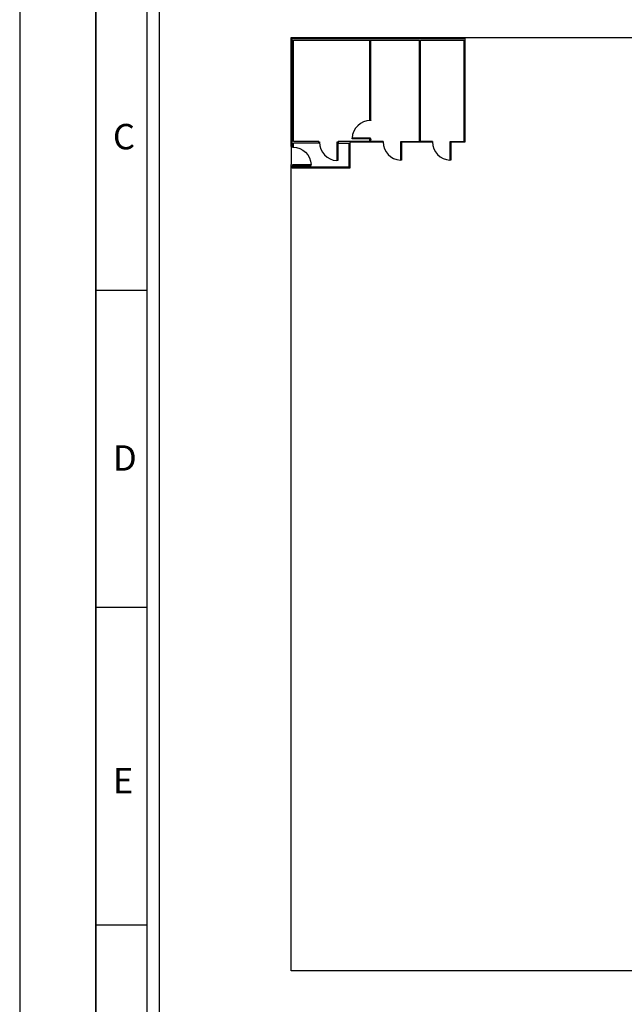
# Model space of a CAD drawing. Header units: millimetres. Extents: x -559 to 10735, y -2326 to 222.
# Tile 256 of 256: x 2376 to 2385, y -1744 to -1729. Entities that reach past the tile are written whole.
import ezdxf

# ---------------------------------------------------------------- set-up
doc = ezdxf.new("R2010")
doc.units = ezdxf.units.MM
doc.header["$LTSCALE"] = 4
for name, color, linetype in [('Extremos da Area Total', 253, 'Continuous'), ('Modelo', 251, 'Continuous'), ('Modificaçoes da Planta Baixa', 255, 'Continuous')]:
    doc.layers.add(name, color=color, linetype=linetype)

# ---------------------------------------------------------------- blocks, each defined once
blk = doc.blocks.new('AUD29D1S-flat-5-flat-1')
at = {"color": 9}
for p, q in [((0.265, 0), (0.239, 0)), ((0.239, 0), (0.239, -0.53)), ((0.265, 0), (0.265, -0.53)), ((0.265, -0.53), (0.239, -0.53))]:
    blk.add_line(p, q, dxfattribs=at)
blk.add_ellipse((0.265, 0), major_axis=(-0.375, 0.375), ratio=1, start_param=0.785398, end_param=2.307564, dxfattribs=at)
blk = doc.blocks.new('AUD29D1S-flat-3-flat-1')
at = {"color": 9}
for p, q in [((0.265, 0), (0.239, 0)), ((0.239, 0), (0.239, -0.53)), ((0.265, 0), (0.265, -0.53)), ((0.265, -0.53), (0.239, -0.53))]:
    blk.add_line(p, q, dxfattribs=at)
blk.add_ellipse((0.265, 0), major_axis=(-0.375, 0.375), ratio=1, start_param=0.785398, end_param=2.307564, dxfattribs=at)
blk = doc.blocks.new('AUD29D1S-flat-2-flat-1')
at = {"color": 9}
for p, q in [((0.265, 0), (0.239, 0)), ((0.239, 0), (0.239, -0.53)), ((0.265, 0), (0.265, -0.53)), ((0.265, -0.53), (0.239, -0.53))]:
    blk.add_line(p, q, dxfattribs=at)
blk.add_ellipse((0.265, 0), major_axis=(-0.375, 0.375), ratio=1, start_param=0.785398, end_param=2.307564, dxfattribs=at)
blk = doc.blocks.new('AUD29D1S-flat-1-flat-1')
at = {"color": 9}
for p, q in [((-0.53, -0.265), (-0.53, -0.239)), ((0, -0.239), (-0.53, -0.239)), ((0, -0.265), (-0.53, -0.265)), ((0, -0.265), (0, -0.239))]:
    blk.add_line(p, q, dxfattribs=at)
blk.add_ellipse((0, -0.265), major_axis=(-0.375, 0.375), ratio=1, start_param=-0.785398, end_param=0.736768, dxfattribs=at)

msp = doc.modelspace()

# ---------------------------------------------------------------- linework, layer by layer
at = {"layer": 'Extremos da Area Total'}
msp.add_line((2380.318, -1730.714), (2380.318, -1730.989), dxfattribs=at)
msp.add_line((2380.318, -1730.714), (2380.318, -1730.989), dxfattribs=at)
msp.add_lwpolyline([(2380.318, -1730.714), (2380.318, -1729.079), (2428.891, -1729.079), (2428.891, -1743.114), (2380.318, -1743.114), (2380.318, -1730.989)], dxfattribs=at)
msp.add_lwpolyline([(2380.318, -1730.714), (2380.318, -1729.079), (2428.891, -1729.079), (2428.891, -1743.114), (2380.318, -1743.114), (2380.318, -1730.989)], dxfattribs=at)
at = {"layer": 'Modelo'}
for p, q in [((2377.385, -1747.201), (2377.385, -1718.549)), ((2377.385, -1747.201), (2377.385, -1718.549)), ((2377.385, -1728.1), (2377.385, -1737.651)), ((2377.385, -1728.1), (2377.385, -1737.651)), ((2377.385, -1732.875), (2378.149, -1732.875)), ((2377.385, -1732.875), (2378.149, -1732.875)), ((2378.149, -1737.651), (2377.385, -1737.651)), ((2377.385, -1737.651), (2377.385, -1747.201)), ((2378.149, -1737.651), (2377.385, -1737.651)), ((2377.385, -1737.651), (2377.385, -1747.201)), ((2377.385, -1742.426), (2378.149, -1742.426)), ((2377.385, -1742.426), (2378.149, -1742.426))]:
    msp.add_line(p, q, dxfattribs=at)
for points in [[(2376.239, -1756.752), (2432.97, -1756.752), (2432.97, -1716.639), (2376.239, -1716.639)], [(2376.239, -1756.752), (2432.97, -1756.752), (2432.97, -1716.639), (2376.239, -1716.639)], [(2378.149, -1754.842), (2431.06, -1754.842), (2431.06, -1718.549), (2378.149, -1718.549)], [(2378.149, -1754.842), (2431.06, -1754.842), (2431.06, -1718.549), (2378.149, -1718.549)], [(2430.869, -1754.651), (2378.34, -1754.651), (2378.34, -1718.74), (2430.869, -1718.74)], [(2430.869, -1754.651), (2378.34, -1754.651), (2378.34, -1718.74), (2430.869, -1718.74)]]:
    msp.add_lwpolyline(points, close=True, dxfattribs=at)
at = {"layer": 'Modificaçoes da Planta Baixa'}
for p, q in [((2381.503, -1730.318), (2381.503, -1729.117)), ((2381.503, -1730.318), (2381.503, -1729.117)), ((2381.52, -1730.318), (2381.52, -1729.117)), ((2381.52, -1730.318), (2381.52, -1729.117)), ((2382.248, -1730.639), (2382.248, -1729.117)), ((2382.248, -1730.639), (2382.248, -1729.117)), ((2382.265, -1730.639), (2382.265, -1729.117)), ((2382.265, -1730.639), (2382.265, -1729.117)), ((2381.505, -1730.318), (2381.503, -1730.318)), ((2381.503, -1730.318), (2381.52, -1730.318)), ((2381.505, -1730.318), (2381.503, -1730.318)), ((2381.503, -1730.318), (2381.52, -1730.318)), ((2380.355, -1730.727), (2380.335, -1730.727)), ((2380.355, -1730.727), (2380.335, -1730.727)), ((2380.736, -1730.639), (2380.355, -1730.639)), ((2380.736, -1730.639), (2380.355, -1730.639)), ((2380.736, -1730.667), (2380.355, -1730.667)), ((2380.355, -1730.727), (2380.355, -1730.667)), ((2380.736, -1730.667), (2380.355, -1730.667)), ((2380.355, -1730.727), (2380.355, -1730.667)), ((2380.736, -1730.667), (2380.736, -1730.639)), ((2380.736, -1730.667), (2380.736, -1730.639)), ((2381.02, -1730.66), (2381.02, -1730.667)), ((2381.02, -1730.66), (2381.02, -1730.667)), ((2381.029, -1730.645), (2381.029, -1730.639)), ((2381.029, -1730.639), (2381.029, -1730.667)), ((2381.029, -1730.645), (2381.029, -1730.639)), ((2381.029, -1730.639), (2381.029, -1730.667)), ((2381.503, -1730.639), (2381.503, -1730.611)), ((2381.503, -1730.611), (2381.52, -1730.611)), ((2381.503, -1730.639), (2381.503, -1730.611)), ((2381.503, -1730.611), (2381.52, -1730.611)), ((2381.52, -1730.639), (2381.52, -1730.611)), ((2381.52, -1730.639), (2381.52, -1730.611)), ((2381.987, -1730.639), (2382.248, -1730.639)), ((2381.987, -1730.639), (2382.248, -1730.639)), ((2382.722, -1730.653), (2382.722, -1730.66)), ((2382.722, -1730.653), (2382.722, -1730.66)), ((2382.731, -1730.639), (2382.916, -1730.639)), ((2382.731, -1730.639), (2382.916, -1730.639)), ((2380.355, -1731.009), (2380.335, -1731.009)), ((2380.355, -1731.009), (2380.335, -1731.009)), ((2380.345, -1731.003), (2380.345, -1730.989)), ((2380.345, -1731.003), (2380.345, -1730.989)), ((2380.355, -1731.029), (2380.355, -1731.003)), ((2380.355, -1731.029), (2380.355, -1731.003))]:
    msp.add_line(p, q, dxfattribs=at)
for points in [[(2380.335, -1730.653), (2380.335, -1730.653), (2380.335, -1729.092), (2382.931, -1729.092), (2382.931, -1730.653), (2382.722, -1730.653)], [(2380.335, -1730.653), (2380.335, -1730.653), (2380.335, -1729.092), (2382.931, -1729.092), (2382.931, -1730.653), (2382.722, -1730.653)], [(2380.355, -1730.639), (2380.355, -1729.117), (2382.248, -1729.117)], [(2380.355, -1730.639), (2380.355, -1729.117), (2382.248, -1729.117)], [(2382.265, -1729.117), (2382.916, -1729.117), (2382.916, -1730.639)], [(2382.265, -1729.117), (2382.916, -1729.117), (2382.916, -1730.639)], [(2381.2, -1730.653), (2381.2, -1731.044), (2380.335, -1731.044), (2380.335, -1731.003)], [(2380.335, -1730.727), (2380.335, -1730.653)], [(2381.2, -1730.653), (2381.2, -1731.044), (2380.335, -1731.044), (2380.335, -1731.003)], [(2380.335, -1730.727), (2380.335, -1730.653)], [(2381.029, -1730.667), (2381.185, -1730.667), (2381.185, -1731.029), (2380.355, -1731.029), (2380.355, -1731.017)], [(2381.029, -1730.667), (2381.185, -1730.667), (2381.185, -1731.029), (2380.355, -1731.029), (2380.355, -1731.017)], [(2381.503, -1730.639), (2381.029, -1730.639)], [(2381.503, -1730.639), (2381.029, -1730.639)], [(2381.703, -1730.653), (2381.2, -1730.653)], [(2381.703, -1730.653), (2381.2, -1730.653)], [(2381.703, -1730.639), (2381.52, -1730.639)], [(2381.703, -1730.639), (2381.52, -1730.639)], [(2382.447, -1730.653), (2381.965, -1730.653)], [(2382.447, -1730.653), (2381.965, -1730.653)], [(2382.447, -1730.639), (2382.265, -1730.639)], [(2382.447, -1730.639), (2382.265, -1730.639)]]:
    msp.add_lwpolyline(points, dxfattribs=at)
for points in [[(2381.518, -1730.318), (2381.518, -1730.327), (2381.505, -1730.327), (2381.505, -1730.318)], [(2381.518, -1730.318), (2381.518, -1730.327), (2381.505, -1730.327), (2381.505, -1730.318)], [(2380.355, -1730.72), (2380.335, -1730.72), (2380.335, -1730.72), (2380.355, -1730.72)], [(2380.355, -1730.72), (2380.335, -1730.72), (2380.335, -1730.72), (2380.355, -1730.72)], [(2380.736, -1730.646), (2380.745, -1730.646), (2380.745, -1730.661), (2380.736, -1730.661)], [(2380.736, -1730.646), (2380.745, -1730.646), (2380.745, -1730.661), (2380.736, -1730.661)], [(2381.02, -1730.645), (2381.029, -1730.645), (2381.029, -1730.66), (2381.02, -1730.66)], [(2381.02, -1730.645), (2381.029, -1730.645), (2381.029, -1730.66), (2381.02, -1730.66)], [(2381.02, -1730.645), (2381.029, -1730.645), (2381.029, -1730.66), (2381.02, -1730.66)], [(2381.02, -1730.645), (2381.029, -1730.645), (2381.029, -1730.66), (2381.02, -1730.66)], [(2381.518, -1730.602), (2381.518, -1730.611), (2381.505, -1730.611), (2381.505, -1730.602)], [(2381.518, -1730.602), (2381.518, -1730.611), (2381.505, -1730.611), (2381.505, -1730.602)], [(2381.694, -1730.639), (2381.703, -1730.639), (2381.703, -1730.653), (2381.694, -1730.653)], [(2381.694, -1730.639), (2381.703, -1730.639), (2381.703, -1730.653), (2381.694, -1730.653)], [(2381.978, -1730.639), (2381.987, -1730.639), (2381.987, -1730.653), (2381.978, -1730.653)], [(2381.978, -1730.639), (2381.987, -1730.639), (2381.987, -1730.653), (2381.978, -1730.653)], [(2382.438, -1730.639), (2382.447, -1730.639), (2382.447, -1730.653), (2382.438, -1730.653)], [(2382.438, -1730.639), (2382.447, -1730.639), (2382.447, -1730.653), (2382.438, -1730.653)], [(2382.722, -1730.639), (2382.731, -1730.639), (2382.731, -1730.653), (2382.722, -1730.653)], [(2382.722, -1730.639), (2382.731, -1730.639), (2382.731, -1730.653), (2382.722, -1730.653)], [(2380.355, -1731.003), (2380.335, -1731.003), (2380.335, -1731.003), (2380.355, -1731.003)], [(2380.355, -1731.003), (2380.335, -1731.003), (2380.335, -1731.003), (2380.355, -1731.003)]]:
    msp.add_lwpolyline(points, close=True, dxfattribs=at)

# ---------------------------------------------------------------- block references
at = {"layer": 'Modificaçoes da Planta Baixa', "xscale": 0.5193635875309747, "yscale": 0.5193635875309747, "zscale": 0.5193635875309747}
for name, p in [('AUD29D1S-flat-1-flat-1', (2381.512, -1730.465)), ('AUD29D1S-flat-1-flat-1', (2381.512, -1730.465)), ('AUD29D1S-flat-5-flat-1', (2380.883, -1730.653)), ('AUD29D1S-flat-5-flat-1', (2380.883, -1730.653)), ('AUD29D1S-flat-2-flat-1', (2381.84, -1730.646)), ('AUD29D1S-flat-2-flat-1', (2381.84, -1730.646)), ('AUD29D1S-flat-3-flat-1', (2382.584, -1730.646)), ('AUD29D1S-flat-3-flat-1', (2382.584, -1730.646))]:
    msp.add_blockref(name, p, dxfattribs=at)
at = {"layer": 'Modificaçoes da Planta Baixa', "xscale": -0.5193635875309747, "yscale": 0.5193635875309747, "zscale": 0.5193635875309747, "rotation": 90}
msp.add_blockref('AUD29D1S-flat-2-flat-1', (2380.345, -1730.865), dxfattribs=at)
msp.add_blockref('AUD29D1S-flat-2-flat-1', (2380.345, -1730.865), dxfattribs=at)

# ---------------------------------------------------------------- texts
at = {"layer": 'Modelo', "char_height": 0.382, "attachment_point": 1}
for s, insert in [('C', (2377.64, -1730.377)), ('C', (2377.64, -1730.377)), ('D', (2377.64, -1735.211)), ('D', (2377.64, -1735.211)), ('E', (2377.64, -1740.065)), ('E', (2377.64, -1740.065))]:
    msp.add_mtext_dynamic_manual_height_columns(s, width=5.24484, gutter_width=1.91, heights=[0], dxfattribs=dict(at, insert=insert))

doc.saveas('drawing.dxf')
